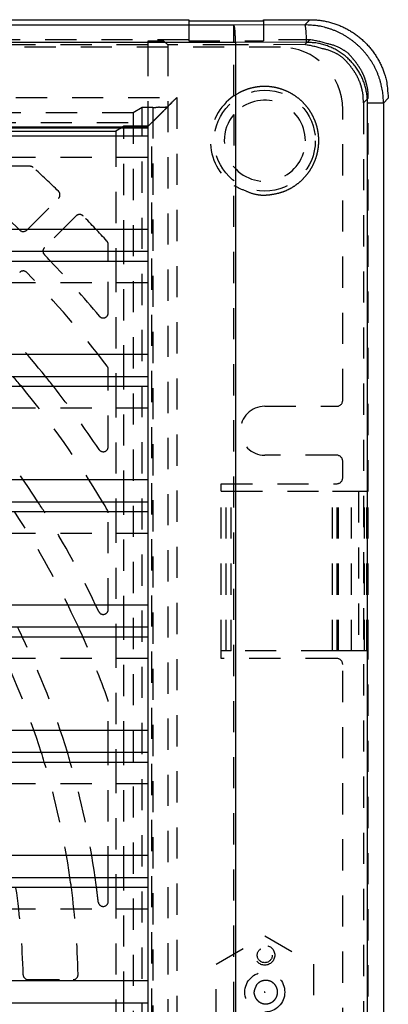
# Model space of a CAD drawing. Extents: x 3.7 to 27.5, y 0.6 to 16.6.
# Tile 24 of 26: x 11.1 to 12.5, y 6.1 to 10. Entities that reach past the tile are written whole.
import ezdxf

# ---------------------------------------------------------------- set-up
doc = ezdxf.new("R2010")
doc.units = 0
doc.linetypes.add('HIDDEN', pattern=[0.1875, 0.125, -0.0625])
doc.layers.add('ACSRY', color=30, linetype='CONTINUOUS')

# ---------------------------------------------------------------- blocks, each defined once
blk = doc.blocks.new('*E1')
at = {"layer": 'ACSRY', "color": 30, "linetype": 'HIDDEN'}
blk.add_circle((0, 0), 1, dxfattribs=at)

msp = doc.modelspace()

# ---------------------------------------------------------------- linework, layer by layer
at = {"layer": 'ACSRY', "color": 30, "linetype": 'CONTINUOUS'}
for p, q in [((3.9879, 10.0181), (11.7384, 10.0181)), ((11.9199, 9.9961), (4.2918, 9.9961)), ((11.7384, 10.0181), (11.7384, 10.0139)), ((11.7384, 10.0139), (12.0384, 10.0139)), ((12.2032, 9.9974), (11.9199, 9.9961)), ((11.9199, 9.9262), (11.9199, 9.9961)), ((12.0384, 10.0139), (12.0384, 10.0181)), ((12.0384, 10.0181), (12.2238, 10.0181)), ((12.2238, 10.0181), (12.2032, 9.9974)), ((11.9199, 9.9262), (4.2918, 9.9262)), ((11.926, 9.9262), (11.9199, 9.9262)), ((12.2093, 9.9275), (11.926, 9.9262)), ((11.926, 9.9262), (11.926, 2.3149)), ((12.5189, 9.684), (12.4551, 9.684)), ((12.4551, 2.5571), (12.4551, 9.684)), ((12.5384, 9.7035), (12.5189, 9.684)), ((12.5189, 9.684), (12.5189, 2.5571)), ((5.6171, 9.5893), (11.5746, 9.5893)), ((8.1369, 9.5851), (11.5746, 9.5851)), ((8.1369, 9.5714), (11.4462, 9.5714)), ((8.1369, 9.5528), (11.5746, 9.5528)), ((11.4691, 9.5851), (11.4462, 9.5714)), ((11.4462, 9.5714), (11.4462, 9.5528)), ((11.4785, 9.5528), (11.4785, 9.5851)), ((11.5746, 9.5893), (11.5746, 9.1778)), ((11.5746, 9.1778), (5.2056, 9.1778)), ((8.1369, 9.0901), (11.5746, 9.0901)), ((11.4159, 9.0508), (11.4159, 9.0901)), ((11.4462, 9.0901), (11.4462, 9.0508)), ((11.4785, 9.0508), (11.4785, 9.0901)), ((11.5746, 9.0901), (11.5746, 8.6758)), ((8.1369, 9.0508), (11.5746, 9.0508)), ((11.5746, 8.6758), (4.7036, 8.6758)), ((8.1369, 8.5881), (11.5746, 8.5881)), ((11.4159, 8.5488), (11.4159, 8.5881)), ((11.4462, 8.5881), (11.4462, 8.5488)), ((11.4785, 8.5488), (11.4785, 8.5881)), ((11.5746, 8.5881), (11.5746, 8.1738)), ((8.1369, 8.5488), (11.5746, 8.5488)), ((11.5746, 8.1738), (4.6371, 8.1738)), ((8.1369, 8.0861), (11.5746, 8.0861)), ((11.4462, 8.0861), (11.4462, 8.0468)), ((11.4785, 8.0468), (11.4785, 8.0861)), ((11.5746, 8.0861), (11.5746, 7.6718)), ((8.1369, 8.0468), (11.5746, 8.0468)), ((11.5746, 7.6718), (4.6371, 7.6718)), ((8.1369, 7.5841), (11.5746, 7.5841)), ((11.4462, 7.5841), (11.4462, 7.5448)), ((11.4785, 7.5448), (11.4785, 7.5841)), ((11.5746, 7.5841), (11.5746, 7.1698)), ((8.1369, 7.5448), (11.5746, 7.5448)), ((11.5746, 7.1698), (4.6371, 7.1698)), ((8.1369, 7.0821), (11.5746, 7.0821)), ((11.4159, 7.0428), (11.4159, 7.0821)), ((11.4462, 7.0821), (11.4462, 7.0428)), ((11.4785, 7.0428), (11.4785, 7.0821)), ((11.5746, 7.0821), (11.5746, 6.6678)), ((8.1369, 7.0428), (11.5746, 7.0428)), ((11.5746, 6.6678), (4.6371, 6.6678)), ((8.1369, 6.5801), (11.5746, 6.5801)), ((11.4159, 6.5408), (11.4159, 6.5801)), ((11.4462, 6.5801), (11.4462, 6.5408)), ((11.4785, 6.5408), (11.4785, 6.5801)), ((11.5746, 6.5801), (11.5746, 6.1658)), ((8.1369, 6.5408), (11.5746, 6.5408)), ((11.5746, 6.1658), (4.6371, 6.1658)), ((8.1369, 6.0781), (11.5746, 6.0781)), ((11.4462, 6.0781), (11.4462, 6.0388)), ((11.4785, 6.0388), (11.4785, 6.0781)), ((11.5746, 6.0781), (11.5746, 5.6638))]:
    msp.add_line(p, q, dxfattribs=at)
at = {"layer": 'ACSRY', "color": 30, "linetype": 'HIDDEN'}
for p, q in [((11.7384, 10.0139), (11.7384, 9.9338)), ((12.0384, 10.0139), (12.0384, 9.9338)), ((11.7384, 9.938), (3.9881, 9.938)), ((12.1059, 9.9081), (4.1059, 9.9081)), ((11.5746, 9.9167), (8.1369, 9.9167)), ((11.5746, 9.9322), (11.5746, 9.9167)), ((11.6392, 9.9322), (11.5746, 9.9322)), ((11.5746, 9.9167), (11.5746, 9.5893)), ((11.6546, 9.9167), (11.6392, 9.9322)), ((11.6546, 9.9167), (11.6546, 2.3244)), ((11.9195, 9.9167), (11.6546, 9.9167)), ((11.7384, 9.9338), (12.0384, 9.9338)), ((12.2037, 9.918), (11.9195, 9.9167)), ((11.9195, 9.7124), (11.9195, 9.9167)), ((12.2236, 9.938), (12.0384, 9.938)), ((12.2236, 9.938), (12.2037, 9.918)), ((4.5209, 9.7056), (11.6909, 9.7056)), ((11.6708, 9.6855), (11.6549, 9.6696)), ((11.6909, 9.7056), (11.6909, 2.5356)), ((12.4583, 9.7033), (12.4394, 9.6845)), ((12.4394, 9.6845), (12.4394, 2.5567)), ((12.4583, 8.1281), (12.4583, 9.7033)), ((11.516, 9.6452), (4.6958, 9.6452)), ((11.5518, 9.6667), (11.516, 9.6452)), ((11.516, 9.6452), (11.516, 2.596)), ((11.5518, 2.5745), (11.5518, 9.6667)), ((11.595, 9.6667), (11.5518, 9.6667)), ((11.595, 9.6667), (11.595, 2.5745)), ((11.9195, 9.6382), (11.9195, 9.4279)), ((12.3559, 8.4936), (12.3559, 9.6581)), ((4.6207, 9.6057), (11.591, 9.6057)), ((11.4785, 9.5908), (11.4691, 9.5851)), ((11.4785, 9.5851), (11.4785, 9.5908)), ((11.576, 9.5908), (11.4785, 9.5908)), ((11.591, 9.6057), (11.576, 9.5908)), ((11.591, 2.6355), (11.591, 9.6057)), ((11.4462, 9.5528), (11.4462, 9.0901)), ((11.4785, 9.0901), (11.4785, 9.5528)), ((11.5746, 9.4651), (8.1369, 9.4651)), ((11.1023, 9.4306), (10.8278, 9.4306)), ((11.9195, 2.8874), (11.9195, 9.3538)), ((11.0895, 9.1749), (11.2168, 9.3022)), ((11.2875, 9.2315), (11.1602, 9.1042)), ((11.5746, 9.1778), (11.5746, 9.0901)), ((11.4159, 9.0901), (11.4159, 9.117)), ((11.4159, 8.8425), (11.4159, 9.0508)), ((11.4462, 9.0508), (11.4462, 8.5881)), ((11.4785, 8.5881), (11.4785, 9.0508)), ((11.5746, 8.9631), (8.1369, 8.9631)), ((11.5746, 8.6758), (11.5746, 8.5881)), ((11.4159, 8.5881), (11.4159, 8.6171)), ((11.4159, 8.3065), (11.4159, 8.5488)), ((11.4462, 8.5488), (11.4462, 8.0861)), ((11.4785, 8.0861), (11.4785, 8.5488)), ((11.5746, 8.4611), (8.1369, 8.4611)), ((12.0434, 8.4686), (12.3309, 8.4686)), ((12.3309, 8.2726), (12.0434, 8.2726)), ((12.3559, 8.1831), (12.3559, 8.2476)), ((11.5746, 8.1738), (11.5746, 8.0861)), ((11.8689, 8.1281), (11.8689, 8.1581)), ((11.8689, 8.1581), (12.3309, 8.1581)), ((11.8689, 8.1281), (11.8889, 8.1281)), ((11.8689, 7.4881), (11.8689, 8.1281)), ((11.8889, 8.1281), (11.9089, 8.1281)), ((11.8889, 7.4881), (11.8889, 8.1281)), ((11.9089, 8.1281), (12.3144, 8.1281)), ((11.9089, 7.4881), (11.9089, 8.1281)), ((12.3144, 8.1281), (12.334, 8.1281)), ((12.3144, 7.4881), (12.3144, 8.1281)), ((12.334, 8.1281), (12.3387, 8.1281)), ((12.334, 7.4881), (12.334, 8.1281)), ((12.3387, 8.1281), (12.3891, 8.1281)), ((12.3387, 7.4881), (12.3387, 8.1281)), ((12.3891, 8.1281), (12.4529, 8.1281)), ((12.3908, 7.4881), (12.3908, 8.1281)), ((12.4184, 8.1281), (12.4184, 7.4881)), ((12.4429, 7.4881), (12.4429, 8.1281)), ((12.4523, 7.4881), (12.4523, 8.1281)), ((12.4529, 8.1281), (12.4583, 8.1281)), ((12.4583, 7.4881), (12.4583, 8.1281)), ((11.4159, 7.6545), (11.4159, 8.042)), ((11.4462, 8.0468), (11.4462, 7.5841)), ((11.4785, 7.5841), (11.4785, 8.0468)), ((11.5746, 7.9591), (8.1369, 7.9591)), ((11.5746, 7.6718), (11.5746, 7.5841)), ((11.4462, 7.5448), (11.4462, 7.0821)), ((11.4785, 7.0821), (11.4785, 7.5448)), ((11.8689, 7.4581), (11.8689, 7.4881)), ((11.8889, 7.4881), (11.8689, 7.4881)), ((11.9089, 7.4881), (11.8889, 7.4881)), ((12.3144, 7.4881), (11.9089, 7.4881)), ((12.334, 7.4881), (12.3144, 7.4881)), ((12.3387, 7.4881), (12.334, 7.4881)), ((12.3891, 7.4881), (12.3387, 7.4881)), ((12.4529, 7.4881), (12.3891, 7.4881)), ((12.4583, 7.4881), (12.4529, 7.4881)), ((12.4583, 4.7531), (12.4583, 7.4881)), ((11.5746, 7.4571), (8.1369, 7.4571)), ((12.3309, 7.4581), (11.8689, 7.4581)), ((12.3559, 4.8081), (12.3559, 7.4331)), ((11.4159, 7.0821), (11.4159, 7.2851)), ((11.5746, 7.1698), (11.5746, 7.0821)), ((11.4159, 6.5801), (11.4159, 7.0428)), ((11.4462, 7.0428), (11.4462, 6.5801)), ((11.4785, 6.5801), (11.4785, 7.0428)), ((11.5746, 6.9551), (8.1369, 6.9551)), ((11.5746, 6.6678), (11.5746, 6.5801)), ((11.4159, 6.4839), (11.4159, 6.5408)), ((11.4462, 6.5408), (11.4462, 6.0781)), ((11.4785, 6.0781), (11.4785, 6.5408)), ((11.5746, 6.4531), (8.1369, 6.4531)), ((11.8484, 6.2332), (12.0434, 6.3457)), ((12.0434, 6.3457), (12.2384, 6.2332)), ((11.8484, 6.008), (11.8484, 6.2332)), ((12.2384, 6.2332), (12.2384, 6.008)), ((11.0951, 6.1706), (11.2751, 6.1706)), ((11.5746, 6.1658), (11.5746, 6.0781))]:
    msp.add_line(p, q, dxfattribs=at)
at = {"layer": 'ACSRY', "color": 30, "linetype": 'CONTINUOUS'}
for points in [[(11.926, 9.9262), (11.9259, 9.9345, 0.002923), (11.9257, 9.9428, 0.002642), (11.9255, 9.9512, 0.002873), (11.9251, 9.9595, 0.003972), (11.9246, 9.9673, 0.003897), (11.9241, 9.9744, 0.002237), (11.9236, 9.9805, 0.006627), (11.9228, 9.986, 0.019603), (11.9216, 9.9912, 0.024134), (11.9199, 9.9961, 0.023542)], [(12.5189, 9.684), (12.5186, 9.6964, 0.009815), (12.5179, 9.7088, 0.009868), (12.5166, 9.7211, 0.009834), (12.5149, 9.7333, 0.00977), (12.5127, 9.7455, 0.009747), (12.51, 9.7576, 0.009743), (12.5069, 9.7696, 0.00975), (12.5033, 9.7814, 0.009774), (12.4992, 9.7931, 0.009822), (12.4946, 9.8046, 0.009903), (12.4897, 9.816, 0.00994), (12.4842, 9.8271, 0.009939), (12.4783, 9.838, 0.009903), (12.472, 9.8486, 0.009827), (12.4653, 9.859, 0.009786), (12.4582, 9.8691, 0.00977), (12.4507, 9.8789, 0.009767), (12.4428, 9.8885, 0.009777), (12.4345, 9.8977, 0.009811), (12.4259, 9.9065, 0.009878), (12.4169, 9.9151, 0.009889), (12.4077, 9.9232, 0.009842), (12.3981, 9.931, 0.009805), (12.3882, 9.9384, 0.009773), (12.378, 9.9454, 0.009726), (12.3675, 9.952, 0.009663), (12.3569, 9.9581, 0.009757), (12.3459, 9.9639, 0.009989), (12.3348, 9.9692, 0.009747), (12.3235, 9.9741, 0.009141), (12.3121, 9.9785, 0.010017), (12.3003, 9.9825, 0.011805), (12.2881, 9.986, 0.008963), (12.2765, 9.989, 0.003119), (12.266, 9.9916, 0.012516), (12.2523, 9.9937, 0.021662), (12.2311, 9.9957, 0.010618), (12.2032, 9.9974, 0.005604)], [(12.2032, 9.9974), (12.2039, 9.9965, -0.15506), (12.2046, 9.9946, -0.042628), (12.2054, 9.9916, -0.021107), (12.2061, 9.9873, -0.014768), (12.2068, 9.9818, -0.007665), (12.2074, 9.9757, -0.003087), (12.2079, 9.9696, -0.00655), (12.2084, 9.9608, -0.007868), (12.2089, 9.9466, -0.003465), (12.2093, 9.9275, -0.001746)], [(12.2238, 10.0181), (12.2415, 10.0176, -0.013779), (12.2591, 10.0161, -0.013921), (12.2766, 10.0136, -0.013902), (12.2939, 10.0102, -0.013875), (12.311, 10.0058, -0.013928), (12.3278, 10.0005, -0.014029), (12.3442, 9.9942, -0.014045), (12.3603, 9.987, -0.013999), (12.376, 9.9789, -0.013938), (12.3912, 9.9699, -0.013856), (12.4059, 9.9601, -0.013854), (12.42, 9.9495, -0.013931), (12.4335, 9.9381, -0.013987), (12.4463, 9.926, -0.01405), (12.4584, 9.9132, -0.014158), (12.4698, 9.8997, -0.014284), (12.4804, 9.8855, -0.013821), (12.4902, 9.8709, -0.012887), (12.4992, 9.8558, -0.014168), (12.5073, 9.84, -0.016928), (12.5145, 9.8234, -0.013004), (12.5208, 9.8075, -0.004701), (12.526, 9.7929, -0.01817), (12.5305, 9.7736, -0.031254), (12.5346, 9.7434, -0.015278), (12.5384, 9.7035, -0.008035)], [(12.4551, 9.684), (12.4549, 9.6937, 0.009825), (12.4543, 9.7033, 0.00988), (12.4533, 9.7129, 0.009847), (12.452, 9.7224, 0.009785), (12.4503, 9.7319, 0.009764), (12.4482, 9.7413, 0.009761), (12.4458, 9.7506, 0.00977), (12.4429, 9.7598, 0.009795), (12.4398, 9.7689, 0.009843), (12.4363, 9.7779, 0.009925), (12.4324, 9.7867, 0.009963), (12.4281, 9.7953, 0.009963), (12.4236, 9.8038, 0.009927), (12.4187, 9.8121, 0.009851), (12.4134, 9.8201, 0.00981), (12.4079, 9.828, 0.009794), (12.402, 9.8356, 0.009791), (12.3959, 9.843, 0.0098), (12.3895, 9.8502, 0.009834), (12.3827, 9.8571, 0.0099), (12.3758, 9.8637, 0.009911), (12.3685, 9.87, 0.009863), (12.3611, 9.8761, 0.009825), (12.3534, 9.8818, 0.009791), (12.3454, 9.8872, 0.009743), (12.3373, 9.8924, 0.009678), (12.329, 9.8972, 0.009771), (12.3205, 9.9016, 0.010002), (12.3118, 9.9057, 0.009758), (12.303, 9.9095, 0.00915), (12.2941, 9.9129, 0.010024), (12.2849, 9.916, 0.011811), (12.2754, 9.9187, 0.008965), (12.2664, 9.9211, 0.00312), (12.2582, 9.923, 0.012516), (12.2476, 9.9247, 0.021655), (12.231, 9.9262, 0.010611), (12.2093, 9.9275, 0.0056)]]:
    msp.add_lwpolyline(points, format="xyb", dxfattribs=at)
at = {"layer": 'ACSRY', "color": 30, "linetype": 'HIDDEN'}
for points in [[(12.4394, 9.6845), (12.4381, 9.7102, 0.03417), (12.4335, 9.7366, 0.027476), (12.4257, 9.7638, 0.028705), (12.4136, 9.7912, 0.03852), (12.3967, 9.8178, 0.031117), (12.3778, 9.8425, 0.013514), (12.3579, 9.8643, 0.043014), (12.3272, 9.8839, 0.076202), (12.2751, 9.9018, 0.038793), (12.2037, 9.918, 0.019425)], [(12.4583, 9.7033), (12.457, 9.7291, 0.033998), (12.4524, 9.7555, 0.027315), (12.4446, 9.7827, 0.028524), (12.4326, 9.8101, 0.038271), (12.4157, 9.8368, 0.030928), (12.3969, 9.8616, 0.013438), (12.3771, 9.8835, 0.042798), (12.3466, 9.9032, 0.076024), (12.2947, 9.9214, 0.038821), (12.2236, 9.938, 0.019466)], [(11.9195, 9.7124), (11.9382, 9.724, -0.030408), (11.9589, 9.7338, -0.026801), (11.9816, 9.7418, -0.025939), (12.0061, 9.7474, -0.029013), (12.0323, 9.7502, -0.030133), (12.0595, 9.7498, -0.031357), (12.0873, 9.7457, -0.031881), (12.1148, 9.738, -0.032836), (12.1414, 9.7265, -0.033097), (12.1664, 9.7116, -0.033269), (12.1889, 9.6936, -0.033121), (12.2087, 9.673, -0.032396), (12.2252, 9.6506, -0.032059), (12.2384, 9.627, -0.030989), (12.2482, 9.6029, -0.029881), (12.2549, 9.5789, -0.027696), (12.2586, 9.5558, -0.027692), (12.2598, 9.5331, -0.025892), (12.2586, 9.5104, -0.0259), (12.2549, 9.4872, -0.02772), (12.2482, 9.4633, -0.027688), (12.2384, 9.4391, -0.029777), (12.2252, 9.4155, -0.031017), (12.2087, 9.3931, -0.03244), (12.1889, 9.3726, -0.03229), (12.1664, 9.3545, -0.031784), (12.1416, 9.3395, -0.033668), (12.1148, 9.3281, -0.037491), (12.0867, 9.3207, -0.031416), (12.0595, 9.3164, -0.017858), (12.0347, 9.3147, -0.03709), (12.0061, 9.3187, -0.058824), (11.9673, 9.332, -0.032824), (11.9195, 9.3538, -0.018833)], [(11.6909, 9.7056), (11.686, 9.7011, 0.00295), (11.6812, 9.6965, 0.003197), (11.6764, 9.6919, 0.002986), (11.6718, 9.6873, 0.002268), (11.6671, 9.6827, 0.001729), (11.6626, 9.678, 0.001219), (11.6581, 9.6734, 0.000831), (11.6536, 9.6688, 0.00046), (11.6492, 9.6643, 0.000209), (11.6448, 9.6598, 0.000012), (11.6405, 9.6553, -0.000192), (11.6363, 9.651, -0.000459), (11.6322, 9.6467, -0.000694), (11.6281, 9.6425, -0.00095), (11.6241, 9.6385, -0.000997), (11.6202, 9.6346, -0.000812), (11.6164, 9.6309, -0.000648), (11.6128, 9.6273, -0.000442), (11.6094, 9.6239, -0.000288), (11.6062, 9.6207, -0.00013), (11.6032, 9.6177, -0.000058), (11.6004, 9.615, -0.000079), (11.5981, 9.6127, -0.000059), (11.5958, 9.6105, 0.00006), (11.5935, 9.6081, 0.000087), (11.591, 9.6057, 0.000051)], [(11.6549, 9.6696), (11.6546, 9.6694, -0.138988), (11.6539, 9.6691, -0.043921), (11.6528, 9.6689, -0.01897), (11.6514, 9.6687, -0.010228), (11.6496, 9.6685, -0.00633), (11.6475, 9.6683, -0.004335), (11.6451, 9.6681, -0.003144), (11.6424, 9.668, -0.002387), (11.6394, 9.6678, -0.00179), (11.6363, 9.6677, -0.001314), (11.6329, 9.6675, -0.001176), (11.6293, 9.6674, -0.00119), (11.6253, 9.6672, -0.000695), (11.6215, 9.6671, 0.00013), (11.618, 9.667, -0.001384), (11.6132, 9.6669, -0.002938), (11.6054, 9.6668, -0.001361), (11.595, 9.6667, -0.000647)], [(12.0105, 6.1497), (12.0147, 6.1543, -0.02987), (12.0192, 6.1582, -0.031565), (12.0241, 6.1615, -0.032842), (12.0295, 6.1641, -0.0319), (12.0354, 6.166, -0.031755), (12.0417, 6.1673, -0.034687), (12.0486, 6.1676, -0.035368), (12.0556, 6.1669, -0.037403), (12.0627, 6.1651, -0.038148), (12.0695, 6.1622, -0.038979), (12.0757, 6.1583, -0.03897), (12.0813, 6.1535, -0.038381), (12.0859, 6.148, -0.038219), (12.0895, 6.142, -0.037013), (12.0921, 6.1359, -0.035412), (12.0938, 6.1298, -0.031829), (12.0946, 6.124, -0.032809), (12.0947, 6.1182, -0.031326), (12.094, 6.1123, -0.030409), (12.0925, 6.1063, -0.033743), (12.0901, 6.1002, -0.034518), (12.0866, 6.0942, -0.036759), (12.0821, 6.0886, -0.037639), (12.0768, 6.0836, -0.038832), (12.0706, 6.0795, -0.038861), (12.0639, 6.0764, -0.03856), (12.0568, 6.0745, -0.038624), (12.0498, 6.0736, -0.038003), (12.0429, 6.0738, -0.036086), (12.0364, 6.0748, -0.031905), (12.0306, 6.0766, -0.034139), (12.0251, 6.0791, -0.03411), (12.0198, 6.0825, -0.031066), (12.0147, 6.0867, -0.032875), (12.0101, 6.0918, -0.036783), (12.0063, 6.0975, -0.04353), (12.0035, 6.1039, -0.034176), (12.0014, 6.1102, -0.010917), (12, 6.116, -0.045632), (12.0004, 6.1235, -0.086194), (12.004, 6.1349, -0.039431), (12.0105, 6.1497, -0.019082)], [(12.0427, 6.1212), (12.0426, 6.1211, 0.036015), (12.0426, 6.1209, 0.038936), (12.0425, 6.1208, 0.036436), (12.0425, 6.1207, 0.035428), (12.0425, 6.1206, 0.037779), (12.0425, 6.1204, 0.036244), (12.0425, 6.1203, 0.034446), (12.0426, 6.1202, 0.035682), (12.0426, 6.1201, 0.036555), (12.0427, 6.12, 0.03748), (12.0428, 6.1199, 0.035068), (12.0429, 6.1198, 0.031072), (12.043, 6.1198, 0.034625), (12.0431, 6.1197, 0.033858), (12.0432, 6.1197, 0.030929), (12.0434, 6.1197, 0.035612), (12.0435, 6.1197, 0.037704), (12.0436, 6.1197, 0.038441), (12.0437, 6.1198, 0.038453), (12.0439, 6.1199, 0.039058), (12.044, 6.1199, 0.039019), (12.0441, 6.12, 0.037878), (12.0441, 6.1202, 0.03728), (12.0442, 6.1203, 0.03553), (12.0442, 6.1204, 0.034163), (12.0442, 6.1205, 0.030393), (12.0442, 6.1206, 0.031743), (12.0442, 6.1207, 0.032228), (12.0442, 6.1208, 0.030835), (12.0442, 6.1209, 0.034573), (12.0441, 6.121, 0.036333), (12.044, 6.1211, 0.038172), (12.0439, 6.1212, 0.038012), (12.0438, 6.1213, 0.037507), (12.0437, 6.1214, 0.039554), (12.0436, 6.1214, 0.043717), (12.0434, 6.1214, 0.036397), (12.0433, 6.1215, 0.018997), (12.0432, 6.1214, 0.042195), (12.0431, 6.1214, 0.069083), (12.0429, 6.1213, 0.03626), (12.0427, 6.1212, 0.020177)]]:
    msp.add_lwpolyline(points, format="xyb", dxfattribs=at)
for centre, radius in [((12.0434, 9.5331), 0.2025), ((12.0433, 6.2686), 0.03), ((12.0434, 6.1206), 0.08)]:
    msp.add_circle(centre, radius, dxfattribs=at)
for centre, radius, start, end in [((12.1059, 9.6581), 0.25, 0, 90), ((12.0434, 9.5331), 0.218, 124.6456, 235.3544), ((12.0434, 9.5331), 0.1625, 0, 139.6871), ((12.0434, 9.5331), 0.1625, 139.6871, 220.3125), ((12.0434, 9.5331), 0.1625, 220.3125, 0), ((8.1059, 6.1206), 4.25, 45.9393, 50.3981), ((11.1023, 9.4106), 0.02, 47.674, 90), ((8.1059, 6.1206), 4.47, 45.9013, 47.674), ((11.2026, 9.3163), 0.02, 315, 45.9013), ((11.3016, 9.2173), 0.02, 44.0987, 135), ((8.1059, 6.1206), 4.47, 42.326, 44.0987), ((11.0753, 9.189), 0.02, 225.9393, 315), ((11.3959, 9.117), 0.02, 0, 42.326), ((11.1743, 9.09), 0.02, 135, 179.6709), ((8.1059, 6.1206), 4.25, 39.6019, 43.5882), ((11.0753, 8.991), 0.02, 44.0288, 135), ((8.1059, 6.1206), 4.15, 37.1924, 44.0288), ((8.1059, 6.1206), 3.93, 38.8937, 43.9846), ((11.3959, 8.8425), 0.02, 219.6019, 0), ((11.3959, 8.6171), 0.02, 0, 37.1924), ((8.1059, 6.1206), 3.61, 32.9888, 42.2716), ((8.1059, 6.1206), 3.83, 30.8772, 39.3464), ((8.1059, 6.1206), 3.93, 33.601, 38.1611), ((12.3309, 8.4936), 0.025, 270, 0), ((12.0434, 8.3706), 0.098, 90, 270), ((11.3959, 8.3065), 0.02, 213.601, 0), ((12.3309, 8.2476), 0.025, 0, 90), ((12.3309, 8.1831), 0.025, 270, 0), ((8.1059, 6.1206), 3.51, 24.6433, 33.284), ((8.1059, 6.1206), 3.61, 24.9962, 32.2482), ((11.3959, 8.042), 0.02, 0, 13.8636), ((11.3959, 7.6545), 0.02, 204.9962, 360), ((8.1059, 6.1206), 3.19, 17.5434, 26.5176), ((8.1059, 6.1206), 3.29, 16.9937, 25.6519), ((8.1059, 6.1206), 3.51, 19.4911, 23.9393), ((12.3309, 7.4331), 0.025, 360, 90), ((11.3959, 7.2851), 0.02, 0, 19.4911), ((8.1059, 6.1206), 3.19, 8.283, 16.8045), ((8.1059, 6.1206), 3.29, 8.0295, 16.2793), ((8.1059, 6.1206), 2.97, 1.3415, 8.1346), ((8.1059, 6.1206), 3.19, 1.2653, 7.5701), ((8.1059, 6.1206), 3.29, 6.3017, 7.3388), ((11.3959, 6.4839), 0.02, 186.3017, 0), ((11.0951, 6.1906), 0.02, 181.3415, 270), ((11.2751, 6.1906), 0.02, 270, 1.2653)]:
    msp.add_arc(centre, radius, start, end, dxfattribs=at)
at = {"layer": 'ACSRY', "color": 30, "linetype": 'CONTINUOUS'}
for centre, radius, start, end in [((11.1743, 9.09), 0.02, 179.6709, 224.0607), ((8.1059, 6.1206), 4.25, 43.5882, 44.0607), ((8.1059, 6.1206), 3.83, 39.3464, 40.111), ((8.1059, 6.1206), 3.93, 38.1611, 38.8937), ((8.1059, 6.1206), 3.61, 32.2482, 32.9888), ((8.1059, 6.1206), 3.83, 30.2862, 30.8772), ((11.3959, 8.042), 0.02, 13.8636, 30.2862), ((8.1059, 6.1206), 3.29, 25.6519, 26.4138), ((8.1059, 6.1206), 3.51, 23.9393, 24.6433), ((8.1059, 6.1206), 3.19, 16.8045, 17.5434), ((8.1059, 6.1206), 3.29, 16.2793, 16.9937), ((8.1059, 6.1206), 3.19, 7.5701, 8.283), ((8.1059, 6.1206), 3.29, 7.3388, 8.0295)]:
    msp.add_arc(centre, radius, start, end, dxfattribs=at)

# ---------------------------------------------------------------- block references
at = {"layer": 'ACSRY', "color": 30, "xscale": 0.039923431, "yscale": 0.039923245, "zscale": 0.039923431}
msp.add_blockref('*E1', (12.0433, 6.2686), dxfattribs=at)

doc.saveas('drawing.dxf')
